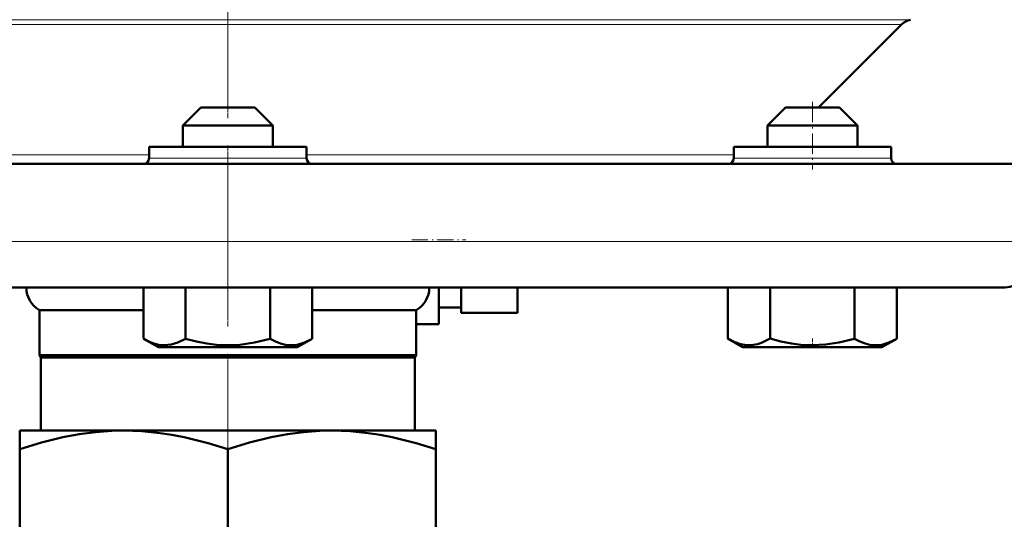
# Model space of a CAD drawing. Extents: x -1351 to 1763, y -1300 to 601.
# Tile 74 of 91: x 1093 to 1180, y -57 to -13. Entities that reach past the tile are written whole.
import ezdxf

# ---------------------------------------------------------------- set-up
doc = ezdxf.new("R2010")
doc.units = 0
doc.linetypes.add('DASHDOT', pattern=[18.5, 12, -3, 0.5, -3])

msp = doc.modelspace()

# ---------------------------------------------------------------- linework, layer by layer
at = {"color": 7, "linetype": 'DASHDOT', "lineweight": 18}
for p, q in [((1111.308, 456.753), (1111.308, -47.535)), ((1111.308, -8.692), (1111.308, -54.48))]:
    msp.add_line(p, q, dxfattribs=at)
at = {"color": 7, "lineweight": 18}
for p, q in [((1050.64, -12.508), (1111.308, -12.508)), ((1051.417, -12.92), (1171.199, -12.92)), ((1111.308, -12.508), (1171.976, -12.508)), ((1066.346, -24.521), (1104.308, -24.521)), ((1111.308, -24.811), (1104.308, -24.811)), ((1118.308, -24.811), (1111.308, -24.811)), ((1118.308, -24.521), (1156.27, -24.521)), ((1169.332, -24.811), (1156.27, -24.811)), ((1170.27, -24.811), (1169.332, -24.811)), ((1038.158, -32.204), (1111.308, -32.204)), ((1111.308, -32.204), (1184.458, -32.204))]:
    msp.add_line(p, q, dxfattribs=at)
at = {"color": 7, "lineweight": 50}
for p, q in [((1163.808, -20.311), (1171.199, -12.92)), ((1108.908, -20.311), (1107.308, -21.911)), ((1109.229, -20.311), (1108.908, -20.311)), ((1113.708, -20.311), (1109.229, -20.311)), ((1113.708, -20.311), (1115.308, -21.911)), ((1160.87, -20.311), (1159.27, -21.911)), ((1163.27, -20.311), (1160.87, -20.311)), ((1165.669, -20.311), (1163.27, -20.311)), ((1165.669, -20.311), (1167.27, -21.911)), ((1165.669, -20.311), (1167.27, -21.911)), ((1107.844, -21.911), (1107.308, -21.911)), ((1107.308, -23.811), (1107.308, -21.911)), ((1115.308, -21.911), (1107.844, -21.911)), ((1115.308, -23.811), (1115.308, -21.911)), ((1163.27, -21.911), (1159.27, -21.911)), ((1159.27, -23.811), (1159.27, -21.911)), ((1167.27, -21.911), (1163.27, -21.911)), ((1167.27, -23.811), (1167.27, -21.911)), ((1167.27, -23.811), (1167.27, -21.911)), ((1111.308, -23.811), (1104.308, -23.811)), ((1104.308, -23.811), (1104.308, -24.811)), ((1118.308, -23.811), (1111.308, -23.811)), ((1118.308, -23.811), (1118.308, -24.811)), ((1169.332, -23.811), (1156.27, -23.811)), ((1156.27, -23.811), (1156.27, -24.811)), ((1170.27, -23.811), (1169.332, -23.811)), ((1170.27, -23.811), (1170.27, -24.811)), ((1170.27, -24.811), (1170.27, -23.811)), ((1037.555, -25.311), (1111.308, -25.311)), ((1111.308, -25.311), (1185.061, -25.311)), ((1042.641, -36.311), (1111.308, -36.311)), ((1103.799, -36.311), (1103.799, -40.841)), ((1107.551, -36.311), (1107.551, -40.845)), ((1111.308, -36.311), (1179.975, -36.311)), ((1115.057, -36.311), (1115.057, -40.848)), ((1118.81, -36.311), (1118.81, -40.845)), ((1130.058, -39.561), (1130.058, -36.311)), ((1132.058, -36.311), (1132.058, -38.561)), ((1137.058, -36.311), (1137.058, -38.561)), ((1155.756, -36.311), (1155.756, -40.839)), ((1159.509, -36.311), (1159.509, -40.841)), ((1167.015, -36.311), (1167.015, -40.845)), ((1170.767, -36.311), (1170.767, -40.848)), ((1170.771, -36.311), (1170.771, -40.845)), ((1094.558, -38.311), (1103.799, -38.311)), ((1094.558, -42.311), (1094.558, -38.311)), ((1118.81, -38.311), (1128.058, -38.311)), ((1128.058, -38.311), (1128.058, -42.311)), ((1132.058, -38.061), (1130.058, -38.061)), ((1132.058, -38.561), (1137.058, -38.561)), ((1130.058, -39.561), (1128.058, -39.561)), ((1105.133, -41.611), (1103.802, -40.843)), ((1117.483, -41.611), (1118.806, -40.848)), ((1157.094, -41.611), (1155.756, -40.839)), ((1169.444, -41.611), (1170.767, -40.848)), ((1105.133, -41.611), (1105.96, -41.611)), ((1105.96, -41.611), (1117.483, -41.611)), ((1157.094, -41.611), (1157.304, -41.611)), ((1157.304, -41.611), (1163.27, -41.611)), ((1163.27, -41.611), (1169.444, -41.611)), ((1094.558, -42.311), (1128.058, -42.311)), ((1094.558, -42.311), (1094.683, -42.528)), ((1094.683, -42.528), (1127.933, -42.528)), ((1094.683, -42.528), (1094.683, -49.011)), ((1127.933, -42.528), (1128.058, -42.311)), ((1127.933, -49.011), (1127.933, -42.528)), ((1092.808, -49.011), (1092.808, -50.664)), ((1092.808, -49.011), (1102.058, -49.011)), ((1102.058, -49.011), (1111.308, -49.011)), ((1111.308, -49.011), (1120.558, -49.011)), ((1120.558, -49.011), (1129.808, -49.011)), ((1129.808, -50.664), (1129.808, -49.011)), ((1092.808, -64.659), (1092.808, -50.664)), ((1111.308, -64.659), (1111.308, -50.664)), ((1129.808, -50.664), (1129.808, -64.659))]:
    msp.add_line(p, q, dxfattribs=at)
at = {"color": 7, "linetype": 'DASHDOT', "lineweight": 18, "ltscale": 0.150015}
msp.add_line((1163.27, -19.811), (1163.27, -25.812), dxfattribs=at)
at = {"color": 7, "linetype": 'DASHDOT', "lineweight": 18, "ltscale": 0.12001}
msp.add_line((1127.658, -32.061), (1132.458, -32.061), dxfattribs=at)
at = {"color": 7, "linetype": 'DASHDOT', "lineweight": 18, "ltscale": 0.023199}
msp.add_line((1163.27, -41.689), (1163.27, -40.761), dxfattribs=at)
at = {"color": 7, "lineweight": 50}
for points in [[(1103.799, -40.841), (1104.278, -41.09), (1104.744, -41.272), (1105.168, -41.378), (1105.679, -41.424)], [(1105.679, -41.424), (1106.262, -41.364), (1106.857, -41.185), (1107.551, -40.845)], [(1107.551, -40.845), (1108.51, -41.094), (1109.442, -41.276), (1110.288, -41.382), (1111.123, -41.426), (1112.381, -41.377), (1113.666, -41.188), (1115.057, -40.848)], [(1115.057, -40.848), (1115.536, -41.096), (1116.002, -41.277), (1116.424, -41.382), (1116.842, -41.426), (1117.471, -41.376), (1118.114, -41.187), (1118.81, -40.845)], [(1156.761, -41.287), (1157.39, -41.409), (1158.012, -41.395), (1158.377, -41.324), (1158.746, -41.207), (1159.509, -40.841)], [(1159.509, -40.841), (1160.469, -41.09), (1161.401, -41.272), (1162.247, -41.378), (1163.27, -41.424)], [(1163.27, -41.424), (1164.436, -41.364), (1165.626, -41.185), (1167.015, -40.845)], [(1167.015, -40.845), (1167.494, -41.094), (1167.96, -41.276), (1168.383, -41.382), (1168.801, -41.426), (1169.43, -41.377), (1170.072, -41.188), (1170.767, -40.848)], [(1092.808, -50.664), (1094.734, -50.075), (1096.651, -49.603), (1098.103, -49.332), (1099.547, -49.142), (1100.986, -49.035), (1102.058, -49.011)], [(1102.058, -49.011), (1103.667, -49.065), (1105.281, -49.225), (1106.345, -49.387), (1107.413, -49.592), (1109.56, -50.124), (1111.308, -50.664)], [(1111.308, -50.664), (1113.234, -50.075), (1115.151, -49.603), (1116.603, -49.332), (1118.047, -49.142), (1119.486, -49.035), (1120.558, -49.011)], [(1120.558, -49.011), (1122.167, -49.065), (1123.781, -49.225), (1124.845, -49.387), (1125.913, -49.592), (1128.06, -50.124), (1129.808, -50.664)]]:
    msp.add_lwpolyline(points, dxfattribs=at)
for centre, radius, start, end in [((1172.26, -13.981), 1.5, 100.92865, 135), ((1103.808, -24.811), 0.5, 270, 360), ((1118.808, -24.811), 0.5, 180.00001, 270), ((1155.77, -24.811), 0.5, 270, 360), ((1170.77, -24.811), 0.5, 180.00001, 270), ((1170.77, -24.811), 0.5, 180.00001, 270), ((1179.975, -31.811), 4.5, 270, 355), ((1095.713, -36.311), 2.309, 180.00001, 240), ((1126.903, -36.311), 2.309, 300, 360), ((1158.186, -36.759), 4.747, 239.2257, 252.53631)]:
    msp.add_arc(centre, radius, start, end, dxfattribs=at)

doc.saveas('drawing.dxf')
